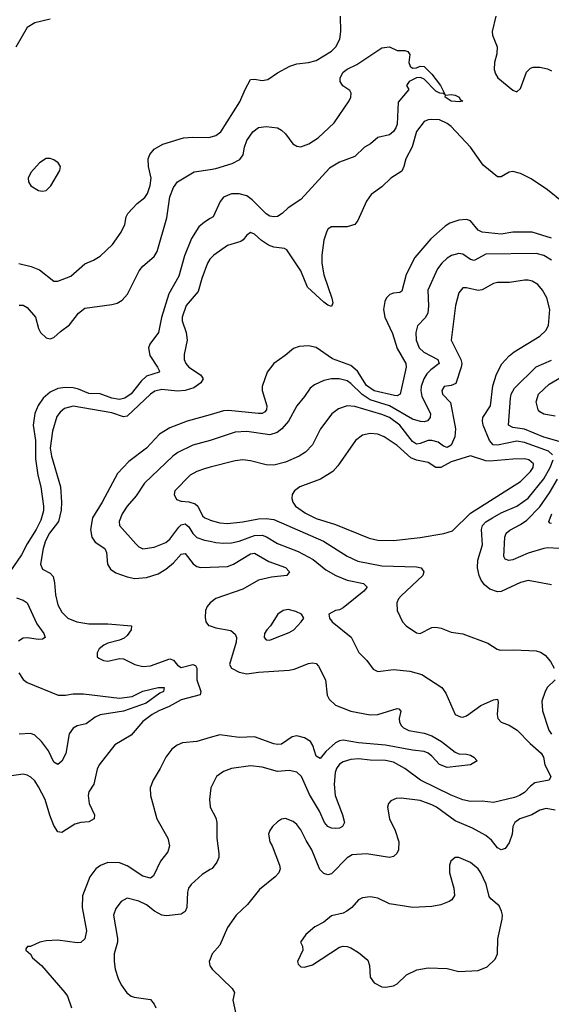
# Model space of a CAD drawing. Header units: inches. Extents: x 2134017 to 2292458, y 756222 to 916513.
# Tile 242 of 256: x 2199012 to 2201769, y 881789 to 886891. Entities that reach past the tile are written whole.
import ezdxf

# ---------------------------------------------------------------- set-up
doc = ezdxf.new("R2010")
doc.units = ezdxf.units.IN
doc.header["$MEASUREMENT"] = 0
doc.layers.add('C1898', color=7, linetype='Continuous')
doc.layers.add('C2808', color=7, linetype='Continuous')

msp = doc.modelspace()

# ---------------------------------------------------------------- linework, layer by layer
at = {"layer": 'C1898', "color": 5}
for points, elevation in [([(2199170, 886893), (2199090, 886875.6), (2199050.3, 886850), (2198991.5, 886748.5)], 280), ([(2199007.9, 885627.9), (2199072.1, 885612), (2199114.1, 885594.1), (2199190, 885535.3), (2199210, 885535.8), (2199277.3, 885562.7), (2199350, 885626.3), (2199395.6, 885644.4), (2199430, 885664.9), (2199494.1, 885725.9), (2199538.5, 885790), (2199556.9, 885830), (2199564.7, 885870), (2199572.9, 885887.1), (2199621.7, 885938.3), (2199661.6, 885970), (2199675.6, 885990), (2199688.1, 886031.9), (2199693.3, 886070), (2199679.3, 886130), (2199678.8, 886170), (2199687.8, 886192.2), (2199710, 886220.3), (2199754.5, 886245.5), (2199861.8, 886278.2), (2199910, 886282.9), (2199990, 886280.2), (2200000, 886282.8)], 280), ([(2199008.7, 885411.3), (2199030, 885411.6), (2199050, 885400.3), (2199093.6, 885350), (2199110.2, 885290), (2199120.2, 885270), (2199150, 885242.7), (2199170, 885236.9), (2199190, 885243.6), (2199224.1, 885275.9), (2199270, 885309.2), (2199317.2, 885370), (2199350, 885396), (2199490, 885415.8), (2199517.2, 885422.8), (2199543.2, 885436.8), (2199571.8, 885468.2), (2199631.6, 885590), (2199650, 885613.4), (2199710, 885664.4), (2199724.8, 885690), (2199775.8, 885864.2), (2199790, 885972.4), (2199810, 886021.3), (2199830, 886050.3), (2199917.6, 886102.4), (2200000, 886115.2)], 260), ([(2200000, 885860.4), (2199970, 885842.3), (2199941.9, 885818.1), (2199903.7, 885756.3), (2199867.3, 885667.3), (2199837.8, 885562.2), (2199785.3, 885470), (2199748.2, 885348.2), (2199732.4, 885270), (2199686.3, 885210), (2199680.4, 885190), (2199686.7, 885150), (2199727.1, 885090), (2199738, 885070), (2199735, 885065), (2199670, 885043.4), (2199642.3, 885017.7), (2199590, 884952.2), (2199557.3, 884930), (2199530, 884922.5), (2199490, 884929.1), (2199430, 884952.2), (2199370, 884954.3), (2199317.1, 884977.1), (2199290, 884983.5), (2199250, 884985.5), (2199210, 884979.5), (2199170, 884961.1), (2199134.6, 884930), (2199108.3, 884891.7), (2199090.1, 884850), (2199082.7, 884790), (2199094.5, 884710), (2199094.9, 884614.9), (2199106.9, 884530), (2199121.7, 884470), (2199135.9, 884370), (2199134.9, 884345.1), (2199122.1, 884297.9), (2199097.8, 884250), (2199050, 884175.2), (2199022.1, 884117.9), (2198960.4, 884030)], 260), ([(2200000, 885652), (2199998, 885650), (2199986.3, 885630), (2199956.8, 885550), (2199937.7, 885482.3), (2199875.5, 885410), (2199854, 885350), (2199855, 885330), (2199875.9, 885270), (2199880.6, 885230), (2199864.3, 885155.7), (2199866, 885130), (2199873.4, 885110), (2199890.2, 885090), (2199950.2, 885050), (2199958.6, 885038.6), (2199963.5, 885030), (2199951.5, 885010), (2199916.1, 884983.9), (2199870, 884969.6), (2199830, 884966.7), (2199750, 884975.2), (2199713.8, 884966.2), (2199690, 884949.9), (2199570, 884837), (2199550, 884833.8), (2199490, 884854.6), (2199290, 884888.7), (2199244.2, 884875.8), (2199222.1, 884857.9), (2199205.4, 884834.6), (2199181.4, 884758.6), (2199169.7, 884670), (2199177.2, 884630), (2199223.9, 884470), (2199229.6, 884390), (2199226.9, 884350), (2199213.8, 884290), (2199167, 884230), (2199145.1, 884190), (2199133, 884150), (2199120.2, 884070), (2199130, 884044.2), (2199170, 884022.3), (2199185.1, 884005.1), (2199192.9, 883972.9), (2199197.8, 883910), (2199210, 883858), (2199230, 883820.3), (2199261.7, 883790), (2199308, 883770), (2199370, 883760.1), (2199470, 883760.1), (2199592.2, 883750), (2199590.2, 883730), (2199570, 883699.8), (2199554.5, 883685.5), (2199530, 883674.9), (2199470, 883660.2), (2199448.1, 883650), (2199423.9, 883630), (2199413.1, 883610), (2199414.4, 883590), (2199422, 883582), (2199446, 883570), (2199470, 883567.6), (2199530, 883581.1), (2199550, 883578.9), (2199610, 883548.9), (2199650, 883539.2), (2199690, 883543), (2199790, 883578.4), (2199810, 883572.5), (2199830, 883546.9), (2199850, 883533.4), (2199910, 883549.4), (2199924.7, 883544.7), (2199930.1, 883530.1), (2199930.5, 883470.5), (2199951.4, 883410), (2199947.6, 883392.4), (2199850, 883367.1), (2199788, 883332), (2199734, 883310), (2199698.5, 883290), (2199650, 883255), (2199590, 883183.4), (2199506.2, 883133.8), (2199423.6, 883030), (2199413.4, 883006.6), (2199396.8, 882930), (2199370.1, 882889.9), (2199367.3, 882870), (2199372.1, 882830), (2199400.1, 882770), (2199398.5, 882750), (2199370, 882733.6), (2199329.5, 882730.5), (2199298.2, 882721.8), (2199230, 882679.7), (2199210, 882682), (2199190, 882715.1), (2199168.3, 882768.3), (2199143.9, 882850), (2199110, 882915.8), (2199090, 882946.3), (2199070, 882966.3), (2199050, 882976.3), (2199030, 882981.3), (2198970, 882973)], 280), ([(2200000, 884844), (2199880.3, 884810), (2199790, 884775.2), (2199737.1, 884742.9), (2199670, 884670.7), (2199578.6, 884601.4), (2199520.1, 884539.9), (2199440.1, 884390), (2199390.1, 884309.9), (2199379.1, 884250), (2199386.1, 884210), (2199404.3, 884184.3), (2199454.2, 884150), (2199462.1, 884130), (2199467.3, 884070), (2199483.6, 884043.6), (2199510, 884024.5), (2199570, 884003.1), (2199610, 883995.4), (2199670, 884000.1), (2199730, 884019.8), (2199770, 884043.1), (2199810, 884076.1), (2199850, 884120.6), (2199870, 884124.3), (2199911.5, 884071.5), (2199930, 884056.6), (2199950, 884051.6), (2200000, 884053.8)], 320), ([(2200000, 884710.3), (2199910, 884685.6), (2199832.1, 884647.9), (2199807.1, 884630), (2199659.3, 884490), (2199616.3, 884423.7), (2199570.1, 884369.9), (2199543.8, 884330), (2199527.3, 884290), (2199529.1, 884270), (2199614.4, 884174.4), (2199630, 884158.9), (2199650, 884148.7), (2199710, 884157.6), (2199770, 884182.2), (2199790, 884199.3), (2199838.2, 884261.8), (2199850, 884272.7), (2199870, 884278), (2199890, 884263.5), (2199910, 884227.7), (2199930, 884208.1), (2199970, 884194.2), (2200000, 884188.4)], 340), ([(2200000, 884571.6), (2199970, 884563.9), (2199930, 884549.8), (2199896.5, 884530), (2199817.4, 884450), (2199813.4, 884430), (2199825.4, 884405.4), (2199850, 884395.5), (2199890, 884392.6), (2199922.6, 884382.6), (2199935.5, 884370), (2199960.6, 884320.6), (2199972.3, 884310), (2199998.5, 884298.5), (2200000, 884298)], 360), ([(2198995, 883895), (2199030, 883882.8), (2199050.2, 883870), (2199100.4, 883760.4), (2199138, 883710), (2199144.9, 883690), (2199130, 883681.3), (2199110, 883679.2), (2199050, 883688), (2199030, 883686.6), (2199006.5, 883670)], 260), ([(2200000, 883869.4), (2199984, 883850), (2199975, 883830), (2199973.4, 883793.4), (2199978, 883770), (2199992.2, 883752.2), (2200000, 883749.6)], 320), ([(2199006.8, 883506.8), (2199030, 883472), (2199050, 883456.9), (2199211.4, 883391.4), (2199249.9, 883390.1), (2199290, 883397.1), (2199342.3, 883397.7), (2199530, 883375.3), (2199596.2, 883383.8), (2199650, 883411.3), (2199730, 883430.2), (2199762, 883430), (2199758, 883410), (2199738.3, 883401.7), (2199667.4, 883350), (2199550, 883307.5), (2199430, 883288.7), (2199403.2, 883276.8), (2199357.3, 883242.7), (2199310, 883231.5), (2199290, 883220.4), (2199269.2, 883190), (2199251.8, 883088.2), (2199230, 883047.8), (2199210, 883031.5), (2199190, 883043), (2199161.7, 883101.7), (2199124.8, 883150), (2199090, 883183.2), (2199070, 883192.8), (2199010, 883189.1)], 260), ([(2200000, 883170.7), (2199930, 883151.3), (2199856.9, 883143.1), (2199829.2, 883130.8), (2199801.8, 883110), (2199770.2, 883070), (2199741.5, 883010), (2199704.5, 882950), (2199688.4, 882910), (2199690.2, 882870), (2199723.2, 882750), (2199780.6, 882650), (2199788.6, 882610), (2199780.5, 882579.5), (2199741.6, 882530), (2199706.3, 882453.7), (2199690, 882442.3), (2199650, 882452.2), (2199570, 882506.6), (2199530, 882521.4), (2199470, 882523.2), (2199431.3, 882508.7), (2199407.2, 882490), (2199376.6, 882450), (2199337.8, 882350), (2199335.5, 882290), (2199357.8, 882170), (2199350, 882127.6), (2199330, 882109.8), (2199310, 882107.4), (2199210, 882121), (2199150, 882118.3), (2199116, 882110), (2199068, 882088), (2199052, 882088), (2199044.7, 882075.3), (2199044.7, 882070), (2199067.7, 882047.7), (2199078.8, 882030), (2199125.5, 881990), (2199246.4, 881850), (2199259.5, 881830), (2199281.3, 881770)], 320), ([(2200000, 882881.5), (2199995.8, 882850), (2200000, 882812.9)], 340), ([(2200000, 882486.6), (2199958.7, 882461.3), (2199900.8, 882410), (2199888.1, 882390), (2199882.8, 882370), (2199879.6, 882290), (2199870.2, 882269.8), (2199850, 882255.8), (2199773.6, 882246.4), (2199750, 882249.9), (2199711.8, 882271.8), (2199670, 882303.4), (2199630, 882323.2), (2199570, 882338.5), (2199538.4, 882321.6), (2199510, 882285.1), (2199499.1, 882250), (2199520.2, 882130), (2199520.2, 882110), (2199502.4, 882050), (2199501.3, 882010), (2199507.9, 881970), (2199523.1, 881923.1), (2199538.9, 881890), (2199567.5, 881847.5), (2199590, 881830.3), (2199605.3, 881825.3), (2199690, 881812.9), (2199708.9, 881790), (2199718, 881770)], 340), ([(2200000, 882022), (2199995.5, 882010), (2199998, 881990), (2200000, 881986.8)], 360)]:
    msp.add_lwpolyline(points, dxfattribs=dict(at, elevation=elevation))
at = {"layer": 'C1898', "color": 5, "elevation": 320}
msp.add_lwpolyline([(2199170, 886171.2), (2199149, 886171), (2199115.5, 886150), (2199070, 886098.4), (2199056, 886070), (2199057.4, 886050), (2199070.4, 886030), (2199110, 886006.5), (2199130, 886001.7), (2199150, 886006.7), (2199173.6, 886030), (2199220.7, 886110), (2199222.9, 886130), (2199212, 886150), (2199190, 886165.6)], close=True, dxfattribs=at)
at = {"layer": 'C2808', "color": 5}
for points, elevation in [([(2200000, 886282.8), (2200030, 886290.3), (2200055.6, 886310), (2200154.3, 886465.7), (2200180.7, 886530), (2200210, 886580.3), (2200230, 886582.8), (2200270, 886575.8), (2200299.1, 886580.9), (2200350, 886616), (2200412.7, 886650), (2200450, 886661.7), (2200510, 886668.9), (2200550, 886678.9), (2200630, 886727.4), (2200652.6, 886750), (2200672.1, 886790), (2200677.1, 886830), (2200676.3, 886910)], 280), ([(2201482.4, 886910), (2201462.6, 886830), (2201464.9, 886810), (2201488.7, 886750), (2201486, 886714), (2201475.3, 886670), (2201473.8, 886633.8), (2201479.5, 886610), (2201492.7, 886590), (2201570, 886525.3), (2201590, 886517.6), (2201610, 886534.9), (2201640.7, 886619.3), (2201660.7, 886639.3), (2201675.5, 886644.5), (2201710, 886645.2), (2201750, 886636.5), (2201770, 886626.2)], 280), ([(2200000, 886115.2), (2200030, 886119.8), (2200114.1, 886145.9), (2200153, 886167), (2200170.8, 886190), (2200177.8, 886230), (2200190, 886264.9), (2200220.7, 886310), (2200250, 886331.7), (2200290, 886337.6), (2200350, 886330.3), (2200370, 886318.9), (2200390, 886299.5), (2200428, 886248), (2200450, 886235), (2200470, 886232.8), (2200512.5, 886247.5), (2200560.6, 886279.4), (2200643.8, 886356.2), (2200721.6, 886470), (2200729.8, 886490), (2200730.8, 886510.8), (2200724.9, 886524.9), (2200687.9, 886547.9), (2200674.8, 886570), (2200674.6, 886590), (2200690, 886619.7), (2200710, 886634.6), (2200761.2, 886658.8), (2200890, 886744.9), (2200930, 886750.7), (2200970, 886731.3), (2201010, 886731.3), (2201026, 886726), (2201036, 886710), (2201030.5, 886670), (2201037.3, 886650), (2201050, 886640.5), (2201070, 886642), (2201090, 886650.5), (2201110, 886647.7), (2201150, 886608.2), (2201195.3, 886550), (2201218, 886502), (2201207.9, 886507.9), (2201190.4, 886509.6), (2201170, 886521.3), (2201110, 886582.7), (2201091.5, 886591.5), (2201070, 886589.2), (2201032, 886570), (2201018, 886550), (2201030.7, 886530), (2200975.5, 886464.5), (2200970.2, 886350), (2200963.1, 886330), (2200950, 886312), (2200930, 886294.5), (2200870, 886280.7), (2200832.1, 886247.9), (2200801, 886230), (2200750, 886182), (2200670, 886152.6), (2200618.6, 886121.4), (2200470, 885958.9), (2200404, 885916), (2200373.5, 885886.5), (2200350, 885872), (2200330, 885869.8), (2200310, 885873.7), (2200290, 885885.3), (2200218.3, 885958.3), (2200190, 885978.4), (2200150, 885988.2), (2200110.9, 885989.1), (2200070, 885971.8), (2200051.4, 885948.6), (2200016, 885870), (2200000, 885860.4)], 260), ([(2201830, 885944.1), (2201750, 886009.2), (2201665.6, 886065.6), (2201610, 886093.9), (2201570, 886103.9), (2201550, 886100.2), (2201510, 886077.4), (2201490, 886077), (2201416.6, 886136.6), (2201350, 886231.2), (2201250, 886337.1), (2201230, 886352.8), (2201190, 886372.1), (2201150, 886373.6), (2201130, 886371.7), (2201110, 886362.7), (2201070, 886310.9), (2201047.7, 886232.3), (2201015, 886170), (2201004.8, 886130), (2200993.5, 886106.5), (2200937.7, 886070), (2200890, 886024.4), (2200835.4, 885984.6), (2200810.2, 885950), (2200765.2, 885850), (2200750.3, 885830), (2200710, 885816.8), (2200630, 885816.8), (2200612.7, 885807.3), (2200604.6, 885795.4), (2200590, 885749), (2200578.4, 885670), (2200578.4, 885630), (2200589.6, 885569.6), (2200631.7, 885448.3), (2200635.8, 885424.2), (2200630, 885405.1), (2200610, 885412), (2200590, 885427.8), (2200504.4, 885504.4), (2200470.4, 885590), (2200398.1, 885698.1), (2200386.1, 885706.1), (2200330, 885712.2), (2200302.1, 885722.1), (2200266.1, 885746.1), (2200230, 885780.4), (2200210, 885788), (2200190, 885775.1), (2200171.6, 885750), (2200158.9, 885741.1), (2200090, 885721.2), (2200018.3, 885670), (2200000, 885652)], 280), ([(2201770, 885759.1), (2201670, 885789.9), (2201570, 885789.9), (2201510, 885779.9), (2201410.4, 885790.4), (2201390, 885799.8), (2201350, 885848.7), (2201330, 885855), (2201290, 885851.5), (2201243.6, 885836.4), (2201219.2, 885820.8), (2201144.7, 885755.3), (2201061.5, 885658.5), (2201017, 885570), (2200994.9, 885485.1), (2200983.5, 885476.5), (2200950, 885474), (2200932.3, 885467.7), (2200914.9, 885450), (2200905.5, 885430), (2200899.7, 885390), (2200905.1, 885350), (2200945.5, 885265.5), (2200970, 885187.1), (2201014, 885110), (2201015.8, 885090), (2200985.7, 884950), (2200970, 884942.7), (2200955.7, 884944.3), (2200850, 884968.1), (2200810, 884995.2), (2200764.6, 885070), (2200730, 885099.9), (2200634.1, 885134.1), (2200550, 885192.2), (2200510, 885200.7), (2200462.3, 885197.7), (2200432.7, 885187.3), (2200388.5, 885150), (2200330.4, 885110), (2200296.2, 885063.8), (2200269.2, 884990), (2200270.2, 884970), (2200294.2, 884890), (2200292.6, 884870), (2200282.4, 884857.6), (2200269.6, 884850.4), (2200250, 884849.9), (2200094.6, 884865.4), (2200070, 884863.8), (2200000, 884844)], 320), ([(2201770, 885645.2), (2201730, 885669.3), (2201690, 885679.4), (2201430, 885676.3), (2201370, 885642.3), (2201350, 885647.5), (2201310, 885676.8), (2201290, 885679.9), (2201251.1, 885668.9), (2201230, 885656), (2201202, 885630), (2201179.3, 885600.7), (2201128.3, 885490), (2201132.1, 885407.9), (2201128.3, 885370), (2201114.4, 885345.6), (2201074.8, 885305.2), (2201066.6, 885270), (2201068.4, 885230), (2201083.9, 885190), (2201108.8, 885168.8), (2201181.1, 885130), (2201188.1, 885110), (2201143.8, 885076.2), (2201124.4, 885055.7), (2201108.6, 885030), (2201094.5, 884990), (2201092.1, 884970), (2201098.5, 884938.5), (2201142.7, 884850), (2201141.8, 884830), (2201127.6, 884812.4), (2201110, 884807.2), (2201091, 884809), (2201050, 884820.6), (2200930, 884889.7), (2200830, 884921.2), (2200788.9, 884948.9), (2200730, 885006.4), (2200710, 885020.2), (2200669.5, 885030.5), (2200630, 885029.9), (2200590, 885021.6), (2200540.7, 884999.3), (2200518.4, 884981.6), (2200490, 884938), (2200450.1, 884889.9), (2200405.4, 884810), (2200371.1, 884770), (2200348.1, 884751.9), (2200310, 884740.5), (2200190, 884757.2), (2200130, 884753.2), (2200010, 884713), (2200000, 884710.3)], 340), ([(2201775.4, 884635.4), (2201755.3, 884655.3), (2201630, 884700.5), (2201590, 884707.6), (2201490, 884686.5), (2201468.6, 884688.6), (2201448.2, 884710), (2201415.3, 884790), (2201412, 884810), (2201414.7, 884830), (2201453.2, 884890), (2201466.4, 884993.6), (2201485.8, 885054.2), (2201513.1, 885106.9), (2201551, 885149), (2201576.8, 885170), (2201710, 885250.2), (2201740.4, 885279.6), (2201754, 885306), (2201761.1, 885390), (2201746.8, 885450), (2201723.5, 885490), (2201698.6, 885518.6), (2201670, 885536.4), (2201650, 885540.9), (2201630, 885541.5), (2201551.7, 885528.3), (2201490, 885529), (2201470, 885524.8), (2201410, 885490.7), (2201390, 885487.2), (2201330, 885501), (2201310, 885501.3), (2201290, 885475.1), (2201272, 885410), (2201249.3, 885230), (2201300.4, 885130), (2201304.6, 885110), (2201302, 885090), (2201274.3, 885005.7), (2201250, 884994.9), (2201213.4, 884990), (2201202.2, 884970), (2201205.7, 884950), (2201246.6, 884906.6), (2201269.6, 884790), (2201272.6, 884770), (2201269, 884730), (2201250, 884685.4), (2201230, 884674.9), (2201210, 884680.6), (2201181.7, 884701.7), (2201150, 884711.2), (2201130, 884709.9), (2201090, 884694.3), (2201070, 884691.6), (2201050, 884704.7), (2200983.6, 884790), (2200930, 884829.1), (2200890, 884845.6), (2200750, 884887.4), (2200710, 884890.6), (2200665.3, 884874.7), (2200631.7, 884848.3), (2200572, 884770), (2200531.4, 884688.6), (2200494.3, 884650), (2200462, 884630), (2200390, 884598.8), (2200330, 884583.2), (2200290, 884584.2), (2200210, 884605.7), (2200170, 884610.6), (2200130, 884604.6), (2200000, 884571.6)], 360), ([(2201810, 884705.7), (2201730, 884728.3), (2201630, 884768.9), (2201570, 884778), (2201546.8, 884790), (2201557.1, 884930), (2201560.7, 884950), (2201578.2, 884981.8), (2201690, 885091.5), (2201770, 885127.1)], 340), ([(2201790, 884837.2), (2201730, 884846.6), (2201710, 884858.9), (2201701.5, 884870), (2201690.7, 884910), (2201703.7, 884950), (2201758.2, 885001.8), (2201841.4, 885050)], 320), ([(2201770, 883962.2), (2201650, 883984.8), (2201610, 883973.8), (2201510, 883928.1), (2201490, 883925.8), (2201450, 883939.2), (2201422.3, 883962.3), (2201406.2, 883986.2), (2201395.7, 884010), (2201387, 884050), (2201388.1, 884090), (2201412.7, 884170), (2201407.1, 884250), (2201412.7, 884270), (2201430.6, 884289.4), (2201464.9, 884310), (2201510, 884335), (2201590.6, 884369.4), (2201649.3, 884410.7), (2201730, 884511.5), (2201764.1, 884570), (2201778.6, 884610)], 360), ([(2201810, 884150.6), (2201750, 884154.6), (2201730, 884149.9), (2201650, 884126.6), (2201570, 884092.6), (2201548.4, 884088.4), (2201530, 884095.1), (2201523.4, 884110), (2201527.9, 884210), (2201535.3, 884230), (2201553.5, 884246.5), (2201610, 884275.9), (2201641.6, 884298.4), (2201710, 884366.1), (2201760.6, 884439.4), (2201802.3, 884510)], 340), ([(2200000, 884298), (2200050, 884284.2), (2200090, 884280.1), (2200170, 884289.2), (2200250, 884304.8), (2200290, 884306.4), (2200330, 884301.2), (2200588.4, 884188.4), (2200710.6, 884110.6), (2200765.5, 884085.5), (2200890, 884061.1), (2201070, 884055), (2201094.9, 884050), (2201108.8, 884030), (2201102.3, 884010), (2200990, 883904.7), (2200976.5, 883890), (2200967.6, 883870), (2200970.3, 883830), (2200998, 883770), (2201017.3, 883750), (2201070, 883713.4), (2201090, 883710.5), (2201150, 883741.3), (2201170, 883743.1), (2201197.4, 883737.4), (2201250, 883716.3), (2201310, 883707.7), (2201440.3, 883660.3), (2201488.7, 883628.7), (2201503.9, 883623.9), (2201574.7, 883625.3), (2201690, 883619.6), (2201712.7, 883612.7), (2201737.2, 883597.2), (2201764.5, 883564.5), (2201784.6, 883530)], 360), ([(2201770, 884279.8), (2201762, 884282), (2201756.4, 884290), (2201772.9, 884330)], 320), ([(2200000, 884188.4), (2200030, 884182.6), (2200070, 884177.8), (2200110, 884179.3), (2200150, 884189.1), (2200230, 884218.8), (2200270, 884219.9), (2200292, 884212), (2200350, 884176.4), (2200455.6, 884135.6), (2200533.9, 884093.9), (2200600.4, 884040.4), (2200650.9, 884010.9), (2200710, 883987.2), (2200794.9, 883970), (2200813.7, 883950), (2200796.9, 883930), (2200690, 883843.9), (2200670, 883833.1), (2200650, 883829.6), (2200616, 883810), (2200618.8, 883790), (2200633.4, 883770), (2200731.3, 883691.3), (2200771.8, 883611.8), (2200812.4, 883570), (2200845.7, 883525.7), (2200870, 883513.7), (2200950, 883523.6), (2201035.2, 883515.2), (2201097.7, 883497.7), (2201201.3, 883430), (2201221.8, 883401.8), (2201270.7, 883290.7), (2201298.5, 883278.5), (2201310, 883277.1), (2201330, 883283.1), (2201403.3, 883336.7), (2201470, 883367), (2201490.3, 883370.3), (2201494.4, 883354.4), (2201487.7, 883290), (2201492.7, 883270), (2201510, 883250.3), (2201550, 883234.7), (2201591.7, 883210), (2201660.3, 883140.3), (2201717.4, 883090), (2201728.2, 883070), (2201735.3, 883030), (2201766.7, 882970), (2201758.7, 882950), (2201684.1, 882935.9), (2201661, 882919), (2201630, 882886.2), (2201603.8, 882870), (2201578.9, 882861.1), (2201470, 882834.2), (2201410, 882841.2), (2201350, 882839.8), (2201310, 882847.9), (2201250, 882872.9), (2201090.9, 882950), (2201010, 883009.9), (2200950, 883043.4), (2200910, 883051.5), (2200830, 883053.1), (2200770, 883060.8), (2200730, 883057.7), (2200690, 883045.3), (2200670, 883032.8), (2200655.2, 883010), (2200648.8, 882990), (2200643.6, 882930), (2200648.6, 882870), (2200687, 882770), (2200695.9, 882730), (2200686.7, 882710), (2200670, 882702.3), (2200650, 882700.2), (2200630, 882701), (2200610.4, 882710.4), (2200592.9, 882730), (2200567.7, 882790), (2200515.8, 882875.8), (2200473.7, 882970), (2200450, 882992.4), (2200410, 882999.8), (2200350, 882995.8), (2200270, 883017.8), (2200210, 883024.8), (2200110, 883011.1), (2200070, 882994.8), (2200032.7, 882970), (2200003.8, 882910), (2200000, 882881.5)], 340), ([(2200000, 884053.8), (2200090, 884057.8), (2200121.6, 884070), (2200210, 884123), (2200230, 884125.7), (2200303.8, 884083.8), (2200390, 884052.4), (2200411.7, 884030), (2200397.3, 884010), (2200318.3, 884001.7), (2200250, 883986.7), (2200170, 883940.1), (2200030, 883891.9), (2200000.5, 883870), (2200000, 883869.4)], 320), ([(2200000, 883749.6), (2200030, 883739.8), (2200106.5, 883726.5), (2200130, 883707), (2200136, 883690), (2200135.3, 883664.7), (2200099.7, 883550), (2200110.3, 883530), (2200150.4, 883510), (2200190, 883500.5), (2200250, 883510.1), (2200410, 883519.8), (2200435.1, 883524.9), (2200510, 883555), (2200530, 883558.5), (2200550, 883554.9), (2200561.5, 883541.5), (2200597.7, 883470), (2200606.7, 883390), (2200617.3, 883370), (2200650, 883339.7), (2200730, 883307.7), (2200830, 883287.9), (2200869.8, 883290.2), (2200970, 883321.1), (2200979, 883319), (2200988.1, 883308.1), (2200980.2, 883270), (2200982.3, 883250), (2200991.5, 883231.5), (2201002.2, 883222.2), (2201030, 883207.7), (2201110, 883194.6), (2201150, 883180.4), (2201199.7, 883150), (2201270, 883096), (2201290, 883087.2), (2201330, 883085.3), (2201350, 883079.5), (2201367.7, 883070), (2201384.9, 883050), (2201351, 883030), (2201230, 883016.2), (2201190, 883030.8), (2201150, 883075), (2201130.4, 883090.4), (2201110, 883098.3), (2201050, 883105), (2200910, 883131.5), (2200770, 883143.9), (2200690, 883158.3), (2200670, 883154.6), (2200650, 883144.1), (2200600.7, 883099.3), (2200570, 883062.7), (2200550, 883074.7), (2200532.8, 883130), (2200520.2, 883150), (2200490, 883169.9), (2200450, 883179.6), (2200425.1, 883174.9), (2200370, 883137.4), (2200350, 883134.7), (2200330, 883138.2), (2200230, 883174.9), (2200150, 883171.1), (2200050, 883184.6), (2200000, 883170.7)], 320), ([(2201788.7, 883470), (2201750, 883431.3), (2201736.9, 883410), (2201719.6, 883360.4), (2201723.9, 883310), (2201757.1, 883210), (2201770, 883188.4)], 360), ([(2201790, 882795), (2201743.5, 882803.5), (2201710, 882795), (2201668.8, 882771.2), (2201606.3, 882750), (2201580.2, 882730), (2201570.2, 882710), (2201566.6, 882670), (2201550, 882625.4), (2201530, 882596.9), (2201510, 882588.7), (2201490, 882599.8), (2201458.9, 882638.9), (2201430, 882663.7), (2201361.1, 882701.1), (2201270, 882739.6), (2201174.4, 882810), (2201150, 882822.8), (2201090, 882845.6), (2200990, 882857.6), (2200964.2, 882855.8), (2200936.7, 882843.3), (2200924.9, 882830), (2200919.3, 882810), (2200930.2, 882750), (2200959, 882690), (2200979, 882630), (2200977.1, 882590), (2200968.9, 882570), (2200950, 882554.2), (2200930, 882549.1), (2200810, 882568.2), (2200736.8, 882563.2), (2200710, 882547.4), (2200630, 882464.8), (2200610, 882460.4), (2200590, 882467.3), (2200568, 882488), (2200526.8, 882590), (2200497.3, 882637.3), (2200470, 882693.3), (2200450, 882719.7), (2200430, 882736.3), (2200390, 882751.5), (2200370, 882747.6), (2200350, 882733.6), (2200323.7, 882710), (2200308.9, 882690), (2200302.3, 882670), (2200308.8, 882630), (2200321.3, 882610), (2200360.4, 882510), (2200363.8, 882490), (2200355.5, 882470), (2200337.3, 882450), (2200255.6, 882384.4), (2200193.9, 882306.1), (2200134.4, 882250), (2200090, 882186.6), (2200050, 882095.1), (2200010.4, 882050), (2200000, 882022)], 360), ([(2200000, 882812.9), (2200000.3, 882810), (2200030, 882754.8), (2200035.3, 882730), (2200035.2, 882650), (2200045.8, 882570), (2200044.4, 882550), (2200035.2, 882524.8), (2200010, 882492.8), (2200000, 882486.6)], 340), ([(2200000, 881986.8), (2200010.5, 881970), (2200113.4, 881870), (2200126.8, 881850), (2200117.3, 881810), (2200134, 881730)], 360)]:
    msp.add_lwpolyline(points, dxfattribs=dict(at, elevation=elevation))
for points, elevation in [([(2201294.9, 886465.1), (2201250, 886468.7), (2201219.3, 886490), (2201220.9, 886499.1), (2201250, 886503.8), (2201270, 886499.5), (2201290.6, 886490), (2201296.8, 886476.8), (2201310, 886469)], 260), ([(2200830, 884747.4), (2200790, 884738.5), (2200753.7, 884710), (2200661.7, 884578.3), (2200636, 884550), (2200572.2, 884510), (2200464.9, 884470), (2200437.4, 884450), (2200424.9, 884430), (2200422.8, 884410), (2200429.3, 884390), (2200443.2, 884370), (2200493.6, 884333.6), (2200550, 884306.4), (2200650, 884275), (2200824, 884204), (2200870, 884193.8), (2200950, 884191.9), (2201090, 884207.1), (2201211.6, 884228.4), (2201257.3, 884242.7), (2201350, 884334.4), (2201610, 884497.5), (2201662, 884550), (2201675.5, 884570), (2201677, 884590), (2201652.6, 884610), (2201630, 884614.9), (2201570, 884614.5), (2201450, 884602.6), (2201430, 884605), (2201350, 884631.6), (2201250, 884600.4), (2201195.6, 884570), (2201170, 884570.4), (2201130, 884596.4), (2201070, 884607.8), (2201041, 884621), (2200970, 884685), (2200902.4, 884730), (2200870, 884742.8)], 380), ([(2200405.3, 883834.7), (2200378.8, 883830), (2200350.5, 883810), (2200313.7, 883750), (2200294, 883730), (2200282.6, 883710), (2200280.4, 883690), (2200290, 883678), (2200310, 883676.5), (2200330, 883684.4), (2200410, 883715.3), (2200433.3, 883730), (2200472.3, 883770), (2200485.2, 883790), (2200474, 883810), (2200445.1, 883825.1)], 340), ([(2201290, 882549.6), (2201270, 882549.5), (2201248.8, 882531.2), (2201242, 882510), (2201241.1, 882470), (2201264.4, 882390), (2201268, 882352), (2201254, 882330), (2201239.3, 882320.7), (2201195.6, 882304.4), (2201150, 882295.1), (2201050.4, 882289.6), (2200930, 882309.7), (2200870, 882338), (2200850, 882342.4), (2200830, 882345.6), (2200790, 882339.6), (2200770, 882329.5), (2200734.9, 882290), (2200709.3, 882270.7), (2200690, 882261.5), (2200630, 882246.9), (2200590, 882214.7), (2200543, 882190), (2200495.5, 882150), (2200468, 882110), (2200478.8, 882090), (2200480.5, 882070), (2200453.4, 882010), (2200456.8, 881996.8), (2200470, 881982.8), (2200490, 881980.5), (2200530, 881992.4), (2200670, 882084.9), (2200690, 882090.7), (2200710, 882088), (2200730, 882082), (2200770, 882057.1), (2200818.2, 882018.2), (2200827.2, 881990), (2200830.4, 881930), (2200850, 881899.1), (2200890, 881879.3), (2200910, 881877.1), (2200950, 881883.8), (2200970, 881894.9), (2201018.8, 881941.2), (2201072.5, 881967.5), (2201130, 881978), (2201230, 881974.9), (2201290, 881958.7), (2201390, 881964.2), (2201437, 881983), (2201478, 882022), (2201489.6, 882050), (2201491.5, 882128.5), (2201514, 882230), (2201516.2, 882250), (2201511.7, 882271.7), (2201499.6, 882299.6), (2201455.1, 882335.1), (2201447, 882347), (2201430.9, 882410.9), (2201403, 882470), (2201389.6, 882490), (2201350, 882524)], 380)]:
    msp.add_lwpolyline(points, close=True, dxfattribs=dict(at, elevation=elevation))

doc.saveas('drawing.dxf')
